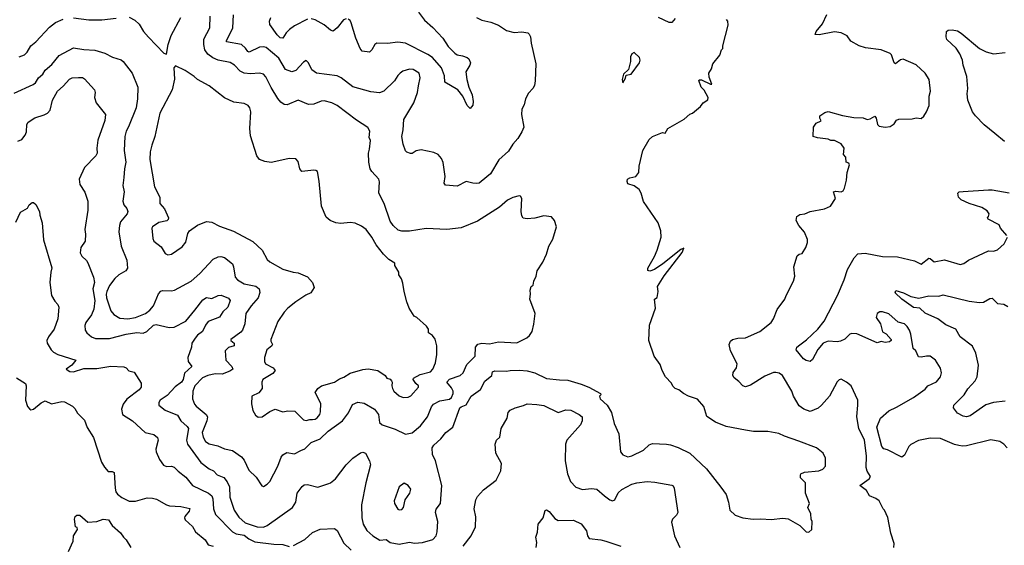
# Model space of a CAD drawing. Extents: x 1863118 to 1989590, y 394482 to 532474.
# Tile 180 of 215: x 1946589 to 1954208, y 480312 to 484377. Entities that reach past the tile are written whole.
import ezdxf

# ---------------------------------------------------------------- set-up
doc = ezdxf.new("R2010")
doc.units = 0

msp = doc.modelspace()

# ---------------------------------------------------------------- linework, layer by layer
at = {"layer": '0CON20XD'}
for points in [[(1949676, 484435), (1949720.8, 484375), (1949786.9, 484316.9), (1949862.9, 484235), (1949905, 484170.8), (1949955, 484118.6), (1949975, 484105.6), (1950015, 484099.1), (1950052, 484085), (1950065, 484073.8), (1950077.1, 484045), (1950072.5, 484025), (1950041.4, 483975), (1950048.9, 483915), (1950065.5, 483855.5), (1950090.8, 483795), (1950098.1, 483745), (1950095, 483716.7), (1950075, 483690), (1950052.5, 483715), (1950017.1, 483785), (1949980.6, 483835), (1949878, 483895), (1949876.4, 483943.6), (1949851.8, 484005), (1949782.2, 484085), (1949748.3, 484108.3), (1949575, 484194.7), (1949515, 484203.8), (1949435, 484194.5), (1949352.9, 484197.1), (1949336.2, 484185), (1949314, 484145), (1949295, 484126.2), (1949240, 484135), (1949223.7, 484153.7), (1949188.9, 484235), (1949155, 484353.3), (1949145, 484371.2), (1949131.2, 484381.2)], [(1946545, 483810), (1946693.8, 483875), (1946711.1, 483888.9), (1946735, 483926.9), (1946768.1, 483955), (1946785, 483985.8), (1946838.2, 484031.8), (1946895, 484100), (1947005, 484160.8), (1947085, 484146.7), (1947170.7, 484140.7), (1947247.4, 484117.4), (1947306.8, 484086.8), (1947375, 484065.8), (1947389.2, 484055), (1947458.6, 483965), (1947504.3, 483855), (1947501.8, 483765), (1947489.2, 483695), (1947432, 483548), (1947413.5, 483515), (1947402.5, 483475), (1947396.5, 483365), (1947411.1, 483275), (1947399.4, 483225), (1947395.7, 483155.7), (1947387.5, 483095), (1947396.9, 483045), (1947387.1, 482975), (1947394, 482945), (1947417.6, 482917.6), (1947425.7, 482895), (1947420, 482875), (1947369.6, 482815), (1947360.8, 482785), (1947357.4, 482737.4), (1947374.5, 482625), (1947417.6, 482517.6), (1947423.1, 482455), (1947411.4, 482435), (1947355.6, 482405), (1947324.4, 482375), (1947285, 482320.8), (1947262.2, 482275), (1947256.9, 482255), (1947260, 482225), (1947295, 482126.7), (1947317.6, 482097.6), (1947365, 482068.6), (1947425, 482063.3), (1947485, 482073.1), (1947563.8, 482105), (1947595, 482131.4), (1947625.6, 482165), (1947662.8, 482257.2), (1947681.3, 482278.7), (1947695, 482284), (1947765, 482279.4), (1947786.7, 482285), (1947915, 482354.3), (1947984.2, 482415), (1948085, 482524.2), (1948125, 482543.1), (1948145, 482545.6), (1948175, 482539.2), (1948235, 482488.8), (1948244.3, 482465), (1948257.1, 482385), (1948274.3, 482365), (1948325, 482333.8), (1948416.3, 482316.3), (1948442.7, 482295), (1948446.2, 482266.2), (1948435.4, 482225), (1948379.5, 482165), (1948338.2, 482105), (1948330.6, 482025), (1948313.1, 481975), (1948300.2, 481959.8), (1948223.8, 481905), (1948223.8, 481895), (1948247.5, 481875), (1948247.5, 481855), (1948205, 481841.4), (1948179.4, 481815), (1948183.3, 481745), (1948230.8, 481695), (1948237.5, 481675), (1948215, 481659.1), (1948155, 481636.7), (1948102.3, 481637.7), (1948045, 481626.6), (1948003.1, 481606.9), (1947945, 481545.8), (1947928.9, 481505), (1947925.6, 481445), (1947941.9, 481405), (1947955, 481387.1), (1948032, 481325), (1948042.9, 481305), (1948038.1, 481275), (1948001.9, 481185), (1948007.6, 481147.6), (1948025.6, 481115.6), (1948055, 481097.5), (1948122.1, 481082.1), (1948175, 481058.6), (1948235, 481045.8), (1948305, 480995.8), (1948325, 480971.2), (1948362, 480892), (1948419.7, 480839.7), (1948462, 480772), (1948475, 480767.5), (1948505, 480783.8), (1948525, 480806.2), (1948586, 480924), (1948612.2, 480995), (1948625, 481012), (1948655, 481029.2), (1948715, 481019.2), (1948765, 481045.6), (1948795, 481058.6), (1948845, 481107.1), (1948913.6, 481136.4), (1948976.7, 481195), (1949086.2, 481273.8), (1949132.9, 481337.1), (1949165, 481400.8), (1949205, 481420), (1949255, 481411.1), (1949335.8, 481365.8), (1949366.5, 481325), (1949373.1, 481263.1), (1949393, 481243), (1949495, 481209.2), (1949575, 481172.9), (1949625, 481181.4), (1949690.4, 481235), (1949745, 481304.6), (1949776.2, 481383.8), (1949791.2, 481405), (1949841.1, 481428.9), (1949915, 481443), (1949930.9, 481455), (1949943.2, 481485), (1949942.8, 481505), (1949930.8, 481530.8), (1949894.5, 481575), (1949914.2, 481595.8), (1949997.5, 481625), (1950021.5, 481645), (1950050, 481710), (1950114.5, 481775.5), (1950115.4, 481845), (1950135, 481868.9), (1950165.5, 481875.5), (1950225, 481871.4), (1950295, 481887.1), (1950435, 481877.8), (1950513, 481917), (1950534.1, 481935.9), (1950553.9, 481966.1), (1950568.3, 482021.7), (1950577.5, 482105), (1950537, 482217), (1950542.5, 482255), (1950538.8, 482285), (1950547.3, 482312.7), (1950562.5, 482325), (1950567.5, 482355), (1950586.7, 482395), (1950592.5, 482435), (1950636.7, 482503.3), (1950666.4, 482563.6), (1950682.5, 482625), (1950715, 482680), (1950742.5, 482775), (1950727.5, 482825), (1950705, 482852.5), (1950645, 482860), (1950575, 482842.5), (1950515, 482836.7), (1950485, 482842.5), (1950475, 482860), (1950470, 482895), (1950473.8, 482995), (1950465, 483012.5), (1950455, 483016.2), (1950405, 483003.3), (1950365, 482982), (1950302.2, 482927.8), (1950130.6, 482819.4), (1950005, 482767.3), (1949895, 482754.5), (1949735, 482763.6), (1949605, 482741.8), (1949545, 482740.9), (1949518.3, 482748.3), (1949477.8, 482785), (1949455, 482818), (1949409.5, 482955), (1949369.2, 483035), (1949374.1, 483124.1), (1949367.5, 483145), (1949313.2, 483203.2), (1949300.8, 483225), (1949291.4, 483275), (1949289.4, 483345), (1949295.6, 483375.6), (1949304.3, 483444.3), (1949294.4, 483465), (1949297.8, 483515), (1949283.4, 483543.4), (1949195, 483599.4), (1949045, 483714.4), (1949005, 483734.4), (1948945, 483750), (1948922.8, 483747.2), (1948865, 483724.2), (1948825, 483721.4), (1948745, 483755.7), (1948659.8, 483720.2), (1948635, 483722.2), (1948610.2, 483740.2), (1948587.6, 483767.6), (1948534.2, 483854.2), (1948494.4, 483935), (1948475, 483955.7), (1948445, 483964.4), (1948375, 483958.5), (1948325, 483964.6), (1948295, 483979.5), (1948250.8, 484025), (1948217.2, 484047.2), (1948125, 484063.8), (1948082.6, 484082.6), (1948045, 484111.5), (1948022.9, 484145), (1948013.1, 484185), (1948014, 484226), (1948061.4, 484315), (1948062.5, 484405)], [(1946585, 484090), (1946625, 484105.6), (1946648.1, 484125), (1946675, 484175.7), (1946713.3, 484206.7), (1946819.3, 484320.7), (1946865, 484356.5), (1946925, 484380.6)], [(1946777.5, 483642.5), (1946805, 483655.6), (1946825, 483678), (1946842.3, 483755), (1946881.9, 483825), (1946926.3, 483863.7), (1946975, 483918.1), (1946995, 483926.7), (1947045, 483930), (1947075, 483929.2), (1947090.3, 483920.3), (1947168, 483835), (1947171.9, 483815), (1947167.1, 483775), (1947181.4, 483735), (1947251.9, 483645), (1947246.8, 483596.8), (1947194.5, 483445), (1947185.8, 483385), (1947189.2, 483345), (1947177.5, 483325), (1947090.6, 483235), (1947048.1, 483145), (1947053.4, 483103.4), (1947093, 483043), (1947117.1, 482975), (1947115.6, 482905), (1947094, 482755), (1947097.7, 482717.7), (1947095.8, 482665), (1947063.3, 482615), (1947057.5, 482575), (1947069.7, 482549.7), (1947106.2, 482515), (1947116.8, 482496.8), (1947160, 482385), (1947168.1, 482345), (1947155.8, 482295), (1947171.2, 482205), (1947162.1, 482137.9), (1947144.7, 482095.3), (1947101.4, 482035), (1947092.7, 482012.7), (1947096, 481975), (1947108.8, 481955), (1947143.8, 481925), (1947175, 481911.9), (1947285, 481911.8), (1947414, 481946), (1947495, 481957.2), (1947545, 481952.9), (1947573.8, 481966.2), (1947625, 482013.9), (1947645, 482019.6), (1947745, 481997.1), (1947785, 482000), (1947875.5, 482044.5), (1947945, 482130), (1948005, 482210), (1948035, 482229.2), (1948075, 482220), (1948125, 482244), (1948147.7, 482247.7), (1948205, 482224.2), (1948218.5, 482205), (1948199.4, 482155), (1948161.4, 482118.6), (1948135, 482077.5), (1948047.8, 482042.2), (1948026.5, 482015), (1948004.3, 481965.7), (1947965, 481938), (1947946, 481915), (1947922, 481875), (1947918, 481845), (1947890, 481765), (1947892.5, 481735), (1947922, 481695), (1947865.3, 481644.7), (1947854.7, 481595), (1947840.8, 481575), (1947792.9, 481537.1), (1947729.5, 481470.5), (1947676, 481435), (1947665, 481417.5), (1947666.2, 481395), (1947715, 481356.9), (1947809.9, 481319.9), (1947835, 481273.8), (1947885, 481231.1), (1947895.3, 481215), (1947879.7, 481125), (1947888.8, 481095), (1947991.9, 480951.9), (1948055, 480904.3), (1948087.9, 480887.9), (1948118.3, 480858.3), (1948167.5, 480837.5), (1948195, 480802), (1948213.7, 480763.7), (1948215.5, 480685), (1948248.9, 480585), (1948285, 480529.2), (1948335, 480486.9), (1948425.5, 480454.5), (1948475, 480453.3), (1948505, 480464.4), (1948699.2, 480605), (1948726.9, 480645), (1948737.1, 480715), (1948775, 480765.8), (1948791.3, 480778.7), (1948815, 480782.9), (1948895, 480762.2), (1948980.8, 480789.2), (1948995, 480794), (1949033.2, 480826.8), (1949115, 480933.3), (1949166.7, 480985), (1949225, 481028), (1949245, 481033.3), (1949263.9, 481023.9), (1949295.9, 480965.9), (1949302.5, 480935), (1949266.5, 480795), (1949234.5, 480625), (1949235.5, 480525), (1949248.1, 480475), (1949276.3, 480426.3), (1949322, 480385), (1949375, 480351.9), (1949425, 480356.7), (1949455, 480334.5), (1949525, 480320.6), (1949605, 480335.6), (1949645, 480328.6), (1949705, 480332.9), (1949785, 480358), (1949812, 480385), (1949820, 480415), (1949824.5, 480495), (1949807.8, 480565), (1949811.7, 480591.7), (1949844.3, 480635.7), (1949854.4, 480775), (1949805.6, 480965.6), (1949782.5, 481015), (1949780, 481065), (1949795, 481086.2), (1949848, 481135), (1949886.7, 481185), (1949941.2, 481225), (1949996, 481375), (1950005.7, 481384.3), (1950045, 481398), (1950082.5, 481465), (1950155, 481518), (1950189.5, 481580.5), (1950241.9, 481625), (1950246.7, 481655), (1950265, 481660.6), (1950355, 481657.8), (1950385, 481664.4), (1950456.6, 481666.6), (1950515, 481662.5), (1950575, 481647.1), (1950665, 481601.8), (1950767.1, 481592.9), (1950829.4, 481589.4), (1950935, 481559.2), (1950993.1, 481535), (1951083.8, 481485), (1951086.2, 481475), (1951076.7, 481465), (1951081.2, 481445), (1951136.2, 481396.2), (1951168.1, 481338.1), (1951189.2, 481255), (1951224.3, 481175), (1951238.8, 481035), (1951255, 481011.2), (1951295, 480997.5), (1951325, 481002.9), (1951415, 481048.1), (1951461.1, 481088.9), (1951485, 481098.6), (1951595, 481095.6), (1951625, 481088.6), (1951685, 481068.1), (1951775, 481024.2), (1951903.6, 480903.6), (1952015, 480762), (1952055.7, 480705), (1952074.3, 480645), (1952084.4, 480584.4), (1952126.7, 480545), (1952185, 480525.7), (1952265.8, 480514.2), (1952325, 480518.1), (1952405, 480511.4), (1952495, 480520.8), (1952535, 480515.8), (1952625.7, 480465.7), (1952675, 480416.2), (1952696.1, 480413.9), (1952718.8, 480435), (1952722, 480495), (1952714, 480515), (1952710.8, 480555), (1952686.7, 480605), (1952700, 480635), (1952670, 480715), (1952670, 480795), (1952631.2, 480835), (1952630, 480855), (1952633.8, 480865), (1952662.6, 480877.4), (1952772.5, 480887.5), (1952805, 480900), (1952823.3, 480925), (1952823.8, 480985), (1952805.8, 481025.8), (1952755.7, 481065.7), (1952618.6, 481118.6), (1952507.5, 481155), (1952463.9, 481176.1), (1952378.3, 481191.7), (1952267.7, 481192.3), (1952205, 481202.5), (1952055, 481232), (1951974.1, 481264.1), (1951905, 481307.5), (1951883.3, 481385), (1951835, 481443.3), (1951765, 481466.7), (1951726.4, 481486.4), (1951690, 481515), (1951660, 481525), (1951643.6, 481543.6), (1951632.5, 481565), (1951586.4, 481616.4), (1951560, 481665), (1951545, 481710), (1951497.5, 481775), (1951456.7, 481895), (1951463.8, 482015), (1951510, 482145), (1951502.5, 482215), (1951521.7, 482228.3), (1951530, 482275), (1951523.3, 482315), (1951575, 482397.1), (1951715, 482578), (1951729.3, 482609.3), (1951705, 482599.2), (1951565, 482488.1), (1951500, 482445), (1951465, 482431.4), (1951448.8, 482438.8), (1951448.8, 482455), (1951502.5, 482545), (1951521.2, 482595), (1951553.3, 482695), (1951550, 482745), (1951530, 482805), (1951415, 482970), (1951397.5, 483035), (1951382.5, 483065), (1951342.7, 483092.7), (1951295, 483108.8), (1951288.8, 483125), (1951292.5, 483145), (1951310, 483155), (1951356.1, 483163.9), (1951380, 483195), (1951382.5, 483245), (1951410, 483365), (1951459.5, 483450.5), (1951485, 483473.3), (1951563.8, 483506.2), (1951585, 483500), (1951603.6, 483536.4), (1951730.7, 483609.3), (1951773.9, 483646.1), (1951796.1, 483653.9), (1951857.5, 483705), (1951877.5, 483735), (1951913.6, 483756.4), (1951915.8, 483775), (1951885, 483831.2), (1951863.3, 483855), (1951843.3, 483906.7), (1951847.5, 483912.5), (1951865, 483913.3), (1951935, 483877.5), (1951945, 483880), (1951923.6, 483933.6), (1951922.5, 483965), (1951941.7, 483998.3), (1951953, 484037), (1952007, 484103), (1952020, 484145), (1952030, 484155), (1952030, 484175), (1952072.5, 484335), (1952070, 484365), (1952058.3, 484378.3)], [(1947005, 484391.1), (1947125, 484376.9), (1947225, 484376.9), (1947335, 484389.4)], [(1947435, 484397.5), (1947478.8, 484375), (1947513.2, 484343.2), (1947548, 484285), (1947585, 484241.2), (1947705, 484117.5), (1947725, 484110), (1947737.5, 484185), (1947760, 484255), (1947835, 484393.3)], [(1950123.3, 484395), (1950165, 484373.8), (1950235, 484358), (1950295, 484336), (1950355, 484293.8), (1950415, 484278.8), (1950475, 484283.3), (1950520, 484275), (1950532.5, 484265), (1950542.5, 484245), (1950546.2, 484195), (1950583.3, 484035), (1950578.8, 483905), (1950571.7, 483868.3), (1950560, 483845), (1950525, 483810), (1950502.5, 483765), (1950491.7, 483718.3), (1950473.6, 483686.4), (1950472.5, 483645), (1950490, 483545), (1950475, 483510), (1950445, 483458.8), (1950406, 483415), (1950370.5, 483359.5), (1950297.7, 483292.3), (1950232, 483185), (1950161.2, 483125), (1950145, 483114.3), (1950120.8, 483110.8), (1950095, 483112), (1950045, 483126.2), (1949975, 483089.2), (1949885, 483097.1), (1949872.9, 483112.9), (1949880.5, 483165), (1949865, 483272.5), (1949852, 483305), (1949826.7, 483335), (1949795, 483350), (1949695, 483371.2), (1949656.1, 483363.9), (1949625, 483342.5), (1949613, 483343), (1949585, 483352.5), (1949575, 483362.5), (1949555.8, 483415.8), (1949545.8, 483475), (1949556.9, 483525), (1949561.4, 483605), (1949638.6, 483735), (1949666.5, 483815), (1949673.9, 483866.1), (1949687, 483927), (1949679.2, 483965), (1949635, 483992.9), (1949605, 483995.7), (1949555, 483979.2), (1949533.8, 483965), (1949514, 483945), (1949490, 483905), (1949406.6, 483823.4), (1949372.7, 483812.7), (1949305, 483818.6), (1949167.8, 483857.8), (1949076.9, 483926.9), (1949045, 483942.2), (1948885, 483962.7), (1948849.8, 483989.8), (1948825, 484042.5), (1948805, 484062.5), (1948785, 484050), (1948726.4, 483983.6), (1948695, 483972.9), (1948645, 483992.9), (1948595, 484078.9), (1948495, 484162.1), (1948475, 484167.7), (1948445, 484165.4), (1948365, 484126.7), (1948355, 484130.6), (1948336.8, 484156.8), (1948306.3, 484186.3), (1948190.6, 484205), (1948189.5, 484215), (1948238.3, 484315), (1948243.1, 484415)], [(1948815, 484382.5), (1948715, 484329.5), (1948677.4, 484302.6), (1948650, 484275), (1948625, 484234.2), (1948605, 484237.1), (1948580.4, 484260.4), (1948525, 484340), (1948521.2, 484365), (1948532.5, 484395)], [(1949115, 484384), (1949095, 484375.8), (1949045, 484314), (1949015, 484287.5), (1948995, 484295.7), (1948945, 484338.5), (1948875.3, 484375.3), (1948845, 484383.5)], [(1951662.4, 484387.6), (1951635.4, 484354.6), (1951615, 484356.7), (1951531.2, 484395)], [(1952564.5, 481504.5), (1952491.2, 481625), (1952465, 481643.8), (1952439.5, 481649.5), (1952421.2, 481648.8), (1952355, 481619.2), (1952245, 481550), (1952205, 481538.8), (1952185, 481546.2), (1952155, 481580), (1952117.9, 481607.9), (1952108, 481625), (1952110.9, 481649.1), (1952135.8, 481685), (1952140, 481715), (1952090, 481815), (1952078, 481865), (1952089.5, 481890.5), (1952106.1, 481903.9), (1952146, 481914), (1952205, 481917.5), (1952316.7, 481965), (1952403.3, 482035), (1952423.3, 482065), (1952451.2, 482135), (1952510, 482215), (1952520, 482245), (1952577.5, 482355), (1952587.5, 482395), (1952580, 482465), (1952605, 482550), (1952620, 482565), (1952645, 482570), (1952673.3, 482616.7), (1952686.4, 482653.6), (1952686.4, 482676.4), (1952662.5, 482735), (1952617.5, 482785), (1952597.5, 482825), (1952602.5, 482855), (1952625, 482870), (1952665, 482876.7), (1952705, 482893.3), (1952816.1, 482913.9), (1952862.5, 482935), (1952901.2, 482995), (1952887.5, 483045), (1952905, 483051.2), (1952945, 483046.2), (1952960, 483055), (1952971.2, 483075), (1952988, 483135), (1952992.5, 483195), (1953010, 483255), (1953005, 483267.5), (1952983.3, 483275), (1952982.5, 483315), (1952963.3, 483335), (1952970, 483385), (1952945, 483417.5), (1952895, 483442.5), (1952865, 483443.3), (1952845, 483453.3), (1952763.6, 483463.6), (1952730, 483475), (1952732.5, 483545), (1952752.3, 483577.7), (1952790, 483595), (1952780, 483615), (1952780, 483635), (1952819.3, 483660.7), (1952845, 483666.7), (1952955, 483636.2), (1953045, 483621.2), (1953115, 483618), (1953145.9, 483605.9), (1953170.3, 483609.7), (1953205, 483630), (1953215.8, 483615.8), (1953226.4, 483566.4), (1953240, 483555), (1953285, 483546.2), (1953325, 483552.5), (1953355, 483572.5), (1953375, 483600), (1953393, 483607), (1953495, 483610), (1953525, 483617.5), (1953565, 483613.8), (1953585, 483632.5), (1953606.1, 483663.9), (1953626.2, 483715), (1953628, 483785), (1953635.8, 483825), (1953626, 483915), (1953596.2, 483965), (1953525, 484028), (1953425, 484071.2), (1953405, 484068), (1953365, 484036.7), (1953355, 484042.5), (1953335.8, 484105), (1953325, 484116.2), (1953255, 484144), (1953135, 484160), (1953085, 484174.2), (1953020.9, 484210.9), (1952993, 484253), (1952945.9, 484275.9), (1952893.5, 484283.5), (1952775, 484259.2), (1952744, 484264), (1952753.3, 484285), (1952802, 484345), (1952835, 484418.8)], [(1954210, 483435), (1954135, 483496.2), (1954051.2, 483565), (1953985, 483633.8), (1953962.9, 483665), (1953925.8, 483755.8), (1953921.4, 483805), (1953925.8, 483845), (1953917.3, 483937.3), (1953889.2, 484025), (1953884.2, 484065), (1953865, 484113.3), (1953836.8, 484156.8), (1953763.3, 484225), (1953757.5, 484245), (1953760, 484285), (1953773, 484297), (1953805, 484300), (1953845, 484290), (1953875, 484273.3), (1954015, 484153.8), (1954067.7, 484127.7), (1954125, 484114), (1954215, 484123.8)], [(1951255, 483890), (1951277.5, 483925), (1951281.7, 483948.3), (1951320, 483955), (1951386.2, 484045), (1951389.6, 484065), (1951384.6, 484084.6), (1951345, 484122.5), (1951327, 484113), (1951315, 484090), (1951316, 484055), (1951298.8, 483991.2), (1951262.5, 483955), (1951250, 483915), (1951255, 483890)], [(1948805, 481276.7), (1948833.9, 481286.1), (1948855, 481284.8), (1948875, 481287.5), (1948891.8, 481298.2), (1948910.3, 481325), (1948915.8, 481345), (1948918.5, 481408.5), (1948874.2, 481495), (1948895, 481524.3), (1948925, 481545.6), (1949025, 481573.1), (1949065, 481598.6), (1949098.5, 481611.5), (1949145, 481643.8), (1949245, 481671.1), (1949285, 481676.2), (1949360, 481665), (1949417.5, 481625), (1949430, 481605), (1949455, 481596.2), (1949466.7, 481585), (1949472, 481575), (1949468.6, 481545), (1949473.7, 481523.7), (1949485, 481504.2), (1949525, 481469.2), (1949555.7, 481454.3), (1949595, 481457.1), (1949615, 481467.5), (1949676, 481535), (1949675, 481546.7), (1949655, 481563.8), (1949634, 481595), (1949636.2, 481605), (1949686.9, 481633.1), (1949768, 481655), (1949786, 481675), (1949805.7, 481724.3), (1949817.7, 481787.7), (1949816, 481855), (1949805, 481907.5), (1949783.8, 481935), (1949753.3, 481955), (1949751.2, 481985), (1949737.7, 482007.7), (1949662.5, 482075), (1949642.5, 482085), (1949603.3, 482145), (1949583.8, 482195), (1949563.9, 482273.9), (1949555, 482340), (1949543.6, 482373.6), (1949522.5, 482405), (1949522.5, 482425), (1949492.5, 482475), (1949492.5, 482495), (1949445, 482522.5), (1949405, 482563.8), (1949346.4, 482636.4), (1949314.4, 482695), (1949270, 482755), (1949235, 482780.6), (1949185, 482802.5), (1949145, 482808), (1949075, 482800.8), (1949035, 482805.7), (1948991.2, 482825), (1948961.3, 482851.3), (1948925.7, 482935), (1948907.3, 483127.3), (1948893, 483203), (1948881.7, 483211.7), (1948865, 483213.3), (1948773, 483203), (1948757.5, 483225), (1948745, 483280), (1948725, 483300), (1948675, 483303.8), (1948594.2, 483285.8), (1948535, 483274), (1948485, 483280), (1948445.9, 483295.9), (1948423.8, 483325), (1948375, 483480), (1948368.6, 483535), (1948377.1, 483665), (1948369.2, 483695), (1948356.2, 483715), (1948325, 483729.2), (1948245, 483740), (1948175, 483774.3), (1948055, 483866), (1947965, 483913.8), (1947939.1, 483939.1), (1947870, 483985), (1947795, 484020), (1947782.5, 484005), (1947787, 483917), (1947770, 483835), (1947674.5, 483655.5), (1947635.6, 483475), (1947612.2, 483407.8), (1947598.6, 483355), (1947595.6, 483295), (1947631.5, 483085), (1947673.1, 483005), (1947673.1, 482955), (1947708.8, 482915), (1947740, 482845), (1947737.6, 482832.4), (1947727.4, 482822.6), (1947665, 482809.4), (1947616, 482775), (1947611.4, 482765), (1947619.4, 482685), (1947626.2, 482665), (1947685, 482620.8), (1947715, 482568), (1947735, 482558.6), (1947765, 482564.2), (1947845, 482620), (1947875, 482656.7), (1947891.4, 482725), (1947904.2, 482745), (1947965, 482788.6), (1948035, 482815.7), (1948075, 482811.9), (1948135, 482780.6), (1948242.8, 482742.8), (1948392.4, 482662.4), (1948464.5, 482594.5), (1948505, 482523.8), (1948525, 482504), (1948625, 482447.5), (1948704.4, 482424.4), (1948745, 482420.8), (1948815, 482388.8), (1948854.1, 482344.1), (1948866.7, 482305), (1948842.5, 482265), (1948803, 482247), (1948725, 482196), (1948663.8, 482145), (1948636, 482115), (1948587.3, 482042.7), (1948531.9, 481905), (1948531.5, 481891.5), (1948545.7, 481865), (1948540.8, 481855), (1948502.2, 481825), (1948482.2, 481765), (1948482.2, 481735), (1948492.2, 481715), (1948551.4, 481685), (1948565.8, 481665), (1948548, 481642), (1948470, 481595), (1948462.9, 481575), (1948464.4, 481525), (1948439.8, 481490.2), (1948385, 481466.7), (1948382.5, 481407.5), (1948392.5, 481355), (1948415, 481318.8), (1948435, 481302), (1948465, 481305.8), (1948523.9, 481346.1), (1948565, 481364.5), (1948625, 481344.4), (1948665, 481353.1), (1948719.1, 481349.1), (1948785, 481281.8), (1948805, 481276.7)], [(1946575, 483438.9), (1946605, 483451.9), (1946632.5, 483485), (1946641.1, 483508.9), (1946643.8, 483566.2), (1946654.6, 483585.4), (1946705, 483618.1), (1946777.5, 483642.5)], [(1954228.8, 482708.8), (1954177.5, 482765), (1954169.5, 482789.5), (1954082.5, 482835), (1954077.5, 482845), (1954086.7, 482855), (1954090, 482875), (1954075, 482898.8), (1954034.3, 482924.3), (1953937.5, 482955), (1953875, 482984), (1953854, 483005), (1953847.5, 483035), (1953860, 483045), (1953890.5, 483049.5), (1954085, 483062), (1954115, 483062), (1954245, 483039.2)], [(1946558.3, 482811.7), (1946595, 482890), (1946649.3, 482920.7), (1946663.6, 482946.4), (1946685, 482962.5), (1946695, 482962.5), (1946715, 482947.5), (1946741.2, 482895), (1946743.8, 482865), (1946762, 482805), (1946774.4, 482675), (1946837.7, 482457.7), (1946828.8, 482425), (1946822.5, 482345), (1946836, 482245), (1946859.7, 482199.7), (1946884.1, 482174.1), (1946890.8, 482155), (1946883.3, 482065), (1946854.5, 481985), (1946811.5, 481925), (1946798.1, 481895), (1946802.5, 481875), (1946831.4, 481825), (1946850.8, 481805), (1946885, 481788.2), (1947023.3, 481745), (1946992, 481705), (1946947.5, 481675), (1946975.8, 481655.8), (1947005, 481654.4), (1947085, 481678.9), (1947185, 481679.5), (1947295, 481698.9), (1947395, 481692.2), (1947412, 481685), (1947432.3, 481662.3), (1947475, 481652), (1947528.8, 481565), (1947528.8, 481535), (1947514.2, 481515), (1947418.5, 481441.5), (1947390.5, 481405), (1947375.8, 481365), (1947384, 481325), (1947462, 481275), (1947561.2, 481185), (1947627.9, 481167.9), (1947655.6, 481145.6), (1947661.4, 481125), (1947642.9, 481055), (1947644.3, 481035), (1947670.8, 480975), (1947701.3, 480931.3), (1947725, 480922.5), (1947765, 480924.3), (1947785, 480917.5), (1947815.7, 480885), (1947875, 480840), (1947925.4, 480775), (1948049.2, 480715), (1948074.6, 480695), (1948082.8, 480672.7), (1948088.4, 480595), (1948105, 480551.5), (1948235, 480416.2), (1948265, 480400.9), (1948325, 480389.8), (1948361.4, 480361.4), (1948407.7, 480337.7), (1948555, 480320), (1948625, 480319.1), (1948675, 480304)], [(1954231.2, 481065), (1954203.3, 481095), (1954172.5, 481115), (1954105, 481128), (1953915, 481081.4), (1953885, 481078.6), (1953857.5, 481085), (1953822.6, 481092.6), (1953715, 481139.2), (1953635, 481141.9), (1953545, 481121.9), (1953485, 481092.5), (1953468.6, 481075), (1953435, 481010), (1953415, 480993.3), (1953305, 481050), (1953275, 481057.5), (1953260.5, 481075), (1953221.2, 481225), (1953250, 481295), (1953315, 481352.9), (1953375, 481379.4), (1953505.4, 481454.6), (1953595, 481519.2), (1953616, 481545), (1953683.8, 481576.2), (1953715.4, 481614.6), (1953722.9, 481645), (1953713.2, 481683.2), (1953674.5, 481744.5), (1953634.3, 481774.3), (1953605, 481775.8), (1953566, 481766), (1953545, 481770), (1953523.8, 481815), (1953504, 481834), (1953485.9, 481945.9), (1953475, 481976.2), (1953455.7, 482005), (1953435, 482024.2), (1953387.7, 482037.7), (1953315, 482101.9), (1953265, 482118.9), (1953245, 482118.1), (1953225, 482106), (1953216, 482075), (1953250.8, 482025), (1953265, 481963.3), (1953295, 481947.5), (1953332.5, 481905), (1953332.5, 481895), (1953320, 481885), (1953285, 481881.2), (1953255, 481889.2), (1953225, 481877.5), (1953068.2, 481948.2), (1953028.7, 481951.3), (1953013.1, 481945), (1952973, 481907), (1952939.5, 481890.5), (1952915, 481884.6), (1952845, 481890.3), (1952806.9, 481875), (1952764, 481826), (1952725, 481748.8), (1952705, 481734), (1952675, 481741.2), (1952655, 481753.8), (1952598.8, 481825), (1952603.8, 481845), (1952626.4, 481863.6), (1952677.7, 481902.3), (1952765, 481982.9), (1952813.1, 482046.9), (1952916.4, 482245), (1952968.2, 482365), (1952994.4, 482445), (1953045.5, 482534.5), (1953074.3, 482565.7), (1953132.7, 482572.7), (1953265, 482546.9), (1953382.4, 482542.4), (1953513.4, 482513.4), (1953565, 482485.8), (1953625, 482532), (1953635, 482530), (1953665, 482504.3), (1953745, 482520), (1953866.4, 482483.6), (1953895, 482492.5), (1953932, 482518), (1954085, 482590), (1954125, 482586.2), (1954155, 482598), (1954206.2, 482645), (1954233.3, 482695)], [(1954215, 481428), (1954125, 481417.5), (1954065, 481398.5), (1953945, 481313.1), (1953915, 481306.9), (1953890.3, 481310.3), (1953845, 481334.2), (1953814.2, 481374.2), (1953818.8, 481395), (1953898, 481475), (1953925, 481522), (1953983.8, 481585), (1953997.1, 481615), (1954009.5, 481705), (1953987.4, 481797.4), (1953962, 481852), (1953867.5, 481925), (1953834, 481985), (1953756.2, 482016.2), (1953695, 482064.4), (1953595, 482108.1), (1953553.8, 482146.2), (1953505, 482151.4), (1953414, 482215), (1953363.3, 482265), (1953368.3, 482281.7), (1953427.5, 482265), (1953485, 482237.5), (1953545.9, 482224.1), (1953625, 482240.8), (1953701.2, 482238.8), (1953735, 482248.1), (1953935, 482199.3), (1954015, 482189.2), (1954048.3, 482191.7), (1954095, 482220), (1954115, 482222.5), (1954155, 482182.5), (1954205, 482176.2), (1954235, 482160)], [(1946565, 481606.7), (1946633.6, 481563.6), (1946638.8, 481545), (1946633.9, 481433.9), (1946649.2, 481385), (1946666.7, 481365), (1946675, 481360.8), (1946695, 481365.7), (1946756, 481415), (1946785, 481430), (1946835, 481407.1), (1946915, 481423.8), (1946935, 481421.2), (1946997.3, 481387.3), (1947015, 481370), (1947037.5, 481335), (1947090.5, 481280.5), (1947112, 481222), (1947160, 481145), (1947222.5, 480955), (1947245, 480916.7), (1947274.1, 480884.1), (1947305, 480883.8), (1947318.8, 480875), (1947327.5, 480755), (1947334.2, 480725), (1947346.7, 480706.7), (1947380.6, 480680.6), (1947435, 480654.5), (1947485, 480654.5), (1947575, 480678.1), (1947617, 480677), (1947647.9, 480667.9), (1947724.4, 480624.4), (1947748.3, 480618.3), (1947835, 480612.2), (1947906.2, 480596.2), (1947900.5, 480575), (1947867.1, 480535), (1947864, 480525), (1947869.7, 480509.7), (1947925, 480456.7), (1947950, 480415), (1948024.5, 480354.5), (1948046.3, 480316.3), (1948086.2, 480306.2)], [(1953353.3, 480295), (1953356.7, 480325), (1953330, 480405), (1953306.1, 480526.1), (1953280, 480585), (1953270, 480595), (1953240.8, 480655), (1953215, 480673.3), (1953163.8, 480695), (1953141.2, 480735), (1953090, 480775), (1953162.2, 480825), (1953171.8, 480845), (1953147.5, 480885), (1953139.2, 480915), (1953142.7, 481005), (1953127.5, 481125), (1953083.6, 481215), (1953076.2, 481245), (1953067.2, 481307.2), (1953075.8, 481395.8), (1953073.8, 481435), (1953022.5, 481545), (1952987.5, 481575), (1952945, 481597.5), (1952929.3, 481590.7), (1952914.3, 481575.7), (1952854.2, 481465), (1952794, 481396), (1952766.5, 481373.5), (1952705, 481348.2), (1952655.6, 481365), (1952621, 481391), (1952577.5, 481465), (1952564.5, 481504.5)], [(1950020, 480305), (1950082, 480385), (1950116, 480455), (1950117.7, 480532.3), (1950106.2, 480595), (1950118, 480665), (1950130.9, 480689.1), (1950178.8, 480741.2), (1950276.2, 480815), (1950312.3, 480887.7), (1950316.2, 480945), (1950272.5, 481025), (1950269.2, 481095), (1950278.8, 481125), (1950305, 481147.5), (1950313.8, 481215), (1950361.2, 481295), (1950369.5, 481340.5), (1950383.9, 481356.1), (1950422.5, 481375), (1950487, 481393), (1950515, 481407.1), (1950591.5, 481401.5), (1950645, 481393.1), (1950755, 481338.1), (1950815, 481359.6), (1950855, 481357.3), (1950918.6, 481325), (1950940.8, 481305), (1950940.8, 481275), (1950929.2, 481245), (1950822.5, 481125), (1950813.1, 481095), (1950809.4, 480965), (1950827.8, 480865), (1950850.8, 480805), (1950891.3, 480761.3), (1950945, 480744.4), (1951015, 480751.9), (1951055, 480747.5), (1951114.5, 480694.5), (1951155, 480664), (1951175, 480656.2), (1951195, 480663.3), (1951221.3, 480718.7), (1951247.4, 480742.6), (1951325, 480784.2), (1951365, 480795.7), (1951445, 480805.7), (1951505, 480800.8), (1951635, 480776.7), (1951645, 480772.5), (1951653.3, 480755), (1951681.2, 480565), (1951671.2, 480545), (1951641.2, 480515), (1951632.3, 480492.3), (1951656.2, 480385), (1951696.7, 480295)], [(1949525, 480586.2), (1949545, 480588.8), (1949558, 480605), (1949572.9, 480665), (1949607.5, 480715), (1949615.7, 480745), (1949596, 480775), (1949565, 480793.8), (1949525.8, 480764.2), (1949486.7, 480655), (1949490, 480635), (1949515, 480592.5), (1949525, 480586.2)], [(1946966.2, 480265), (1947003.8, 480345), (1947006.2, 480385), (1947036.7, 480435), (1947035, 480450), (1947020, 480455), (1947012.5, 480515), (1947017.5, 480535), (1947030, 480545), (1947055, 480544), (1947115, 480491.2), (1947185, 480496.2), (1947235, 480514.1), (1947275, 480509.1), (1947305.3, 480465.2), (1947369.1, 480409.1), (1947391.2, 480375), (1947413.8, 480355), (1947450, 480295)], [(1950585.9, 480294.1), (1950591.2, 480335), (1950583.3, 480375), (1950596.1, 480413.9), (1950601.2, 480475), (1950640, 480525), (1950655, 480580), (1950665, 480587.5), (1950685, 480573.8), (1950730.2, 480520.2), (1950755, 480504.3), (1950874.2, 480505.8), (1950935, 480478), (1950976, 480425), (1950982.5, 480385), (1950995, 480366), (1951085, 480355.6), (1951124.4, 480344.4), (1951240, 480305)], [(1948708.9, 480311.1), (1948795, 480357.5), (1948855, 480412), (1948915, 480438), (1949025, 480441.2), (1949045, 480426.7), (1949097.6, 480327.6), (1949152.9, 480275)]]:
    msp.add_lwpolyline(points, dxfattribs=at)

doc.saveas('drawing.dxf')
